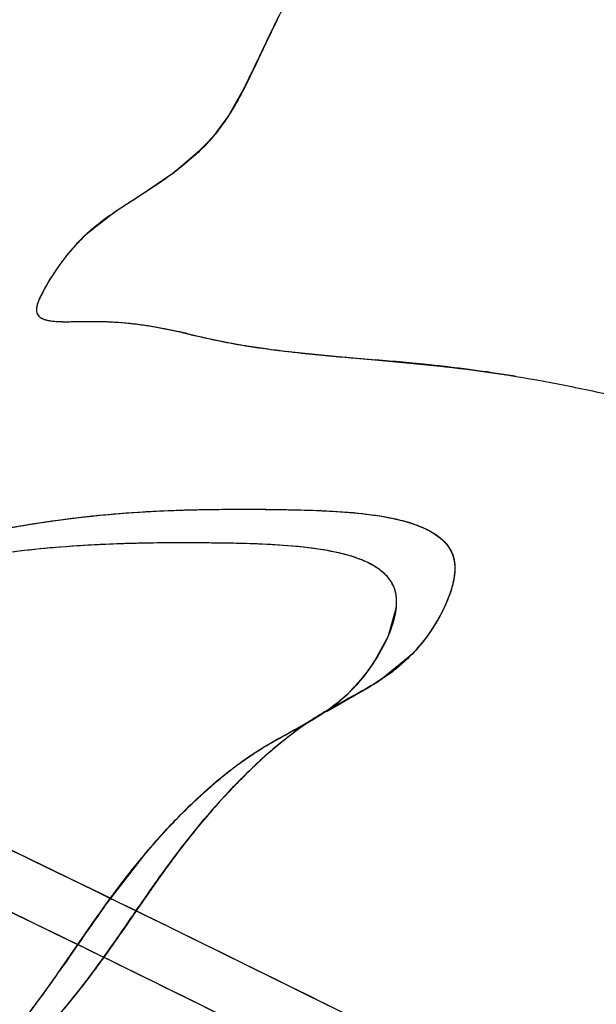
# Model space of a CAD drawing. Header units: inches. Extents: x 3 to 177, y 3 to 114.
# Tile 41 of 95: x 155.0489 to 155.1041, y 70.1311 to 70.2253. Entities that reach past the tile are written whole.
import ezdxf

# ---------------------------------------------------------------- set-up
doc = ezdxf.new("R2010")
doc.units = ezdxf.units.IN
doc.header["$LTSCALE"] = 9.973333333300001
doc.header["$MEASUREMENT"] = 0
doc.layers.get('0').update_dxf_attribs({"linetype": 'CONTINUOUS'})

msp = doc.modelspace()

# ---------------------------------------------------------------- linework, layer by layer
at = {"color": 7, "linetype": 'Continuous'}
for p, q in [((155.0735312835, 70.2253061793), (155.0718349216, 70.2217498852)), ((155.073190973, 70.2246255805), (155.071963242, 70.2219931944)), ((155.071963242, 70.2219931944), (155.0712678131, 70.2205516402)), ((155.0718349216, 70.2217498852), (155.0703688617, 70.2187146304)), ((155.0712678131, 70.2205516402), (155.0696757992, 70.2174276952)), ((155.0703688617, 70.2187146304), (155.0689297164, 70.216188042)), ((155.0689297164, 70.216188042), (155.0674276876, 70.2141440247)), ((155.0674276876, 70.2141440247), (155.0658631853, 70.2125138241)), ((155.0663345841, 70.2129642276), (155.0636847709, 70.2107015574)), ((155.0633614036, 70.2104636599), (155.0606545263, 70.2086174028)), ((155.0606545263, 70.2086174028), (155.0580587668, 70.2069328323)), ((155.0580587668, 70.2069328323), (155.0554184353, 70.2048949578)), ((155.0625053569, 70.1958151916), (155.0641172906, 70.1954764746)), ((155.0650428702, 70.1952638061), (155.0667922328, 70.1948562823)), ((155.0669765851, 70.1948146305), (155.069793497, 70.1942564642)), ((155.069793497, 70.1942564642), (155.0726844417, 70.1938164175)), ((155.0726844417, 70.1938164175), (155.0729855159, 70.1937765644)), ((155.0761935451, 70.193400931), (155.0806956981, 70.19297135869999)), ((155.0763275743, 70.193386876), (155.0771210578, 70.1933076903)), ((155.0806382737, 70.1929785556), (155.0815650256, 70.19289531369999)), ((155.0806956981, 70.19297135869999), (155.0832655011, 70.1927444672)), ((155.0815650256, 70.19289531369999), (155.0829802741, 70.1927696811)), ((155.0832655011, 70.1927444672), (155.089176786, 70.192175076)), ((155.0841826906, 70.1663916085), (155.0849395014, 70.1690297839)), ((155.0841994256, 70.1664270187), (155.0849259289, 70.1689202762)), ((155.0827150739, 70.1637052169), (155.0841826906, 70.1663916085)), ((155.086243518, 70.1644258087), (155.0834913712, 70.1622068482)), ((155.0825135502, 70.1615946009), (155.0846339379, 70.1630199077)), ((155.0783056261, 70.1591592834), (155.0820492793, 70.1613206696)), ((155.0820492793, 70.1613206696), (155.0809368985, 70.1606977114)), ((155.0751283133, 70.1573519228), (155.077242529, 70.15855896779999)), ((155.0764815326, 70.1581061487), (155.0770291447, 70.15842231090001)), ((155.0727030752, 70.1560050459), (155.0751283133, 70.1573519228)), ((155.0570194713, 70.140490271), (155.0612204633, 70.1458845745)), ((155.0586348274, 70.1380292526), (155.0590260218, 70.1385959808))]:
    msp.add_line(p, q, dxfattribs=at)
msp.add_lwpolyline([(155.0658631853, 70.2125138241), (155.0643253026, 70.2111954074), (155.0636787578, 70.2107110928)], dxfattribs=at)
for centre, radius, start, end in [((155.122814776, 70.20044163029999), 0.0552031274, 153.2271093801, 154.0179070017), ((155.0481293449, 70.2295622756), 0.0247284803, 328.9930641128, 330.6125610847), ((155.0531259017, 70.2261523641), 0.0186653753, 315.0445960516, 316.9318137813), ((155.0430130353, 70.2384613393), 0.0346110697, 306.0091919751, 306.6737621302), ((155.0396079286, 70.08668590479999), 0.1115172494, 76.8158942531, 77.303835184), ((155.0822267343, 70.26722951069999), 0.0739992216, 255.9572260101, 256.5743691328), ((155.0840044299, 70.2746627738), 0.0816421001, 256.5720972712, 256.9875711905), ((155.0873759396, 70.2893648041), 0.0967257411, 257.0026235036, 257.8249634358), ((155.0797846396, 70.2518233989), 0.0584299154, 257.1523845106, 258.5754681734), ((155.0797459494, 70.2520534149), 0.0586477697, 258.6570281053, 260.2297491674), ((155.0822184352, 70.2664530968), 0.07325817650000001, 260.235200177, 261.7456315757), ((155.0845291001, 70.28211996), 0.0890944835, 261.7215375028, 262.3602143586), ((155.0863518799, 70.2957091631), 0.1028053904, 262.3602210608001, 262.9381176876), ((155.0878940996, 70.3071100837), 0.1143098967, 262.5059917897, 264.1925484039), ((155.0902270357, 70.3275564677), 0.1348875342, 262.9676769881, 264.028229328), ((155.1181093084, 70.61236092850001), 0.421053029, 264.4135805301, 264.8942863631), ((155.0682403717, 70.0039007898), 0.1894431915, 83.9688400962, 85.5375084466), ((155.0716861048, 70.0369844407), 0.156180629, 82.5681049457, 83.95071165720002), ((155.0744714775, 70.0569920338), 0.1359805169, 80.7618316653, 83.7917350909), ((155.0684896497, 70.1732018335), 0.0171040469, 320.7612396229, 326.2736972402), ((155.0686929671, 70.1730507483), 0.0168508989, 321.2998813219, 326.7295958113), ((155.0694952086, 70.1724053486), 0.015821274, 315.6817455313, 321.307456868), ((155.0648422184, 70.1911441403), 0.03443141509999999, 299.983386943, 300.8804304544), ((155.069220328, 70.1838684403), 0.0259400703, 300.8291198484, 303.3776045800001), ((155.0669373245, 70.17563872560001), 0.0199450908, 303.4057528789, 307.4030725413), ((155.0651643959, 70.1783005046), 0.0231432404, 301.4588457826, 303.441765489), ((155.1029141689, 70.1205365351), 0.0459415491, 129.1231898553, 132.8700258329), ((155.1871485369, 70.0469704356), 0.160248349, 144.2963368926, 145.3542965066), ((156.5522446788, 69.1025252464), 1.8202074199, 145.3252814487, 145.449848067), ((154.9548843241, 70.2091652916), 0.1257954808, 325.0338406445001, 325.563701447), ((154.9704374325, 70.198207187), 0.1067698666, 323.0625898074, 325.0696308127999)]:
    msp.add_arc(centre, radius, start, end, dxfattribs=at)
for points, knots in [([(155.0755367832, 70.2288928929), (155.0750871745, 70.2281292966), (155.074171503, 70.2266186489), (155.0726180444, 70.2234907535), (155.0708916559, 70.2196180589), (155.0689112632, 70.21592991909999), (155.0668568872, 70.2134284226), (155.0645720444, 70.2112902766), (155.0614898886, 70.2090947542), (155.0583217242, 70.207173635), (155.0559708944, 70.20542689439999), (155.0542693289, 70.2038385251), (155.0529549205, 70.2022304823), (155.0519449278, 70.2007175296), (155.0513213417, 70.1996495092), (155.0508545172, 70.1987550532), (155.0505981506, 70.1981109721), (155.0504642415, 70.1975238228), (155.05070579, 70.196802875), (155.0518209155, 70.19645922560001), (155.0532462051, 70.1964085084), (155.0549462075, 70.1964590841), (155.0571210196, 70.1964637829), (155.0595901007, 70.196299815), (155.062265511, 70.195888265), (155.0646801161, 70.1953567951), (155.066992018, 70.1947960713), (155.0701637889, 70.1941520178), (155.0743355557, 70.1935738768), (155.0813506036, 70.1928854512), (155.0903341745, 70.1921916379), (155.099296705, 70.1907668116), (155.1063817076, 70.1892285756), (155.111707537, 70.1879055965), (155.1171491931, 70.18635816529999), (155.122801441, 70.1843616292), (155.128773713, 70.1818842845), (155.1335818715, 70.1785450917), (155.1367465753, 70.1746813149), (155.1386170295, 70.1712424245), (155.1398094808, 70.1677438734), (155.1398317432, 70.1644604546), (155.1387947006, 70.1617838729), (155.137199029, 70.1596888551), (155.1354021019, 70.1580055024), (155.133658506, 70.1565306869), (155.1319703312, 70.1552328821), (155.1295936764, 70.15365504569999), (155.1259317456, 70.15179208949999), (155.1206043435, 70.149681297), (155.1166280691, 70.1481762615), (155.1145047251, 70.1472690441)], [0, 0, 0, 0, 0.0152288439, 0.030341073, 0.05996225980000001, 0.0881945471, 0.1018602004, 0.1153995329, 0.1418618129, 0.1667012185, 0.17906621, 0.1921225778, 0.2066011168, 0.2146427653, 0.2233660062, 0.2278537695, 0.2319503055, 0.2353049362, 0.2379778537, 0.2441556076, 0.2530486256, 0.2632773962, 0.2731077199, 0.2905037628, 0.3057009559, 0.3195929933, 0.332979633, 0.3465849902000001, 0.3751957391, 0.4053043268, 0.4677266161, 0.5299910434, 0.5610612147, 0.5923101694, 0.6242915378, 0.6582419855, 0.6952882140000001, 0.7352652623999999, 0.7571764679, 0.7805540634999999, 0.8022674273, 0.8200684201, 0.8357236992, 0.8506689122, 0.8649667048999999, 0.8779740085, 0.8899131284, 0.9015398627, 0.9269540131, 0.960317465, 1, 1, 1, 1]), ([(155.0693242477, 70.2168236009), (155.0691364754, 70.21651152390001), (155.0683721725, 70.2153084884), (155.067486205, 70.2141815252), (155.066761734, 70.2134063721)], [0, 0, 0, 0, 0.2555494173, 1, 1, 1, 1]), ([(155.0554184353, 70.2048949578), (155.0547610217, 70.2043046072), (155.0538350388, 70.2033314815), (155.052807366, 70.2019815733), (155.0523480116, 70.2013110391), (155.0521514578, 70.2010099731)], [0, 0, 0, 0, 0.5209841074, 0.7880235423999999, 1, 1, 1, 1]), ([(155.0521514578, 70.2010099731), (155.0520962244, 70.20092537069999), (155.0519151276, 70.2006441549), (155.0516162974, 70.2001582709), (155.051263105, 70.1995429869), (155.0509305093, 70.1989016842), (155.0506755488, 70.1983349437), (155.0505390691, 70.1978275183), (155.0504702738, 70.197359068), (155.0507239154, 70.196894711), (155.051150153, 70.1966763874), (155.0515477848, 70.1965704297), (155.0520438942, 70.1964822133), (155.0526505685, 70.19643443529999), (155.0533665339, 70.196421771), (155.0543071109, 70.1964355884), (155.0554828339, 70.1964667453), (155.0569043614, 70.1964519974), (155.058839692, 70.1963561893), (155.0613111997, 70.1960706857), (155.0632766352, 70.19566825), (155.0642711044, 70.19544176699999)], [0, 0, 0, 0, 0.0166371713, 0.055078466, 0.0939382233, 0.1334060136, 0.1741615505, 0.1956973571, 0.2201925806, 0.2501728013, 0.2752147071, 0.2971393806, 0.3179496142, 0.3580885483, 0.3971984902, 0.4358572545, 0.5129914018, 0.5908819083, 0.6699028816, 0.8320332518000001, 1, 1, 1, 1]), ([(155.0558956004, 70.1964592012), (155.0565212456, 70.1964572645), (155.058736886, 70.196398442), (155.0609439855, 70.19611611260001), (155.0625053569, 70.1958151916)], [0, 0, 0, 0, 0.2823636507, 1, 1, 1, 1]), ([(154.9969170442, 70.1690183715), (154.9935156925, 70.1703664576), (154.9876647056, 70.1725685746), (154.9799759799, 70.1748529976), (154.9744968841, 70.1757628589), (154.9705799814, 70.1754929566), (154.9678809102, 70.1741192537), (154.9660003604, 70.1721733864), (154.9641462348, 70.1700441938), (154.9617959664, 70.1681191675), (154.9597797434, 70.1664531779), (154.9584100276, 70.1649165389), (154.957640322, 70.1636768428), (154.9572187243, 70.1622852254), (154.9572824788, 70.1607306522), (154.9579186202, 70.15908531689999), (154.9594551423, 70.1567410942), (154.9620488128, 70.1540917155), (154.965378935, 70.15163823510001), (154.9687337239, 70.150400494), (154.97173959, 70.1506499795), (154.9742276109, 70.15190345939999), (154.9764143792, 70.1536365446), (154.9785033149, 70.1555478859), (154.9813829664, 70.1578818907), (154.9853289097, 70.1601332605), (154.9903390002, 70.16201409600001), (154.9954716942, 70.1633731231), (155.0006484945, 70.1645266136), (155.0057910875, 70.1658307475), (155.0126258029, 70.1678110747), (155.0212491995, 70.1705072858), (155.0317430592, 70.1733390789), (155.0420309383, 70.1756325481), (155.0521659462, 70.1775613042), (155.0609747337, 70.178356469), (155.0690877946, 70.1785241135), (155.0764355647, 70.1784602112), (155.0828222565, 70.17814092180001), (155.0870342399, 70.1770315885), (155.0888448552, 70.1760455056), (155.0898398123, 70.1751458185), (155.0904655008, 70.1739976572), (155.0906028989, 70.17263966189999), (155.0903473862, 70.1711817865), (155.0896269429, 70.169141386), (155.0883113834, 70.1667942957), (155.0869556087, 70.1651368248), (155.086243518, 70.1644258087)], [0, 0, 0, 0, 0.0541485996, 0.09248630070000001, 0.1185094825, 0.136094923, 0.1495043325, 0.1622251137, 0.1759070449, 0.1912640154, 0.2070727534, 0.2145565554, 0.2216337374, 0.2285082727, 0.2357511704, 0.2442151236, 0.2542805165, 0.2770777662, 0.2986623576, 0.3151656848, 0.3287532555, 0.3419778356, 0.3557977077, 0.3699732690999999, 0.3838853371, 0.4105812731, 0.4367412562, 0.4628956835, 0.4890993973, 0.5152394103, 0.5413952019, 0.5944014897, 0.6489504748, 0.7021894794, 0.7503848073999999, 0.8015276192, 0.832849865, 0.8704428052, 0.9103492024, 0.9271420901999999, 0.9342818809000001, 0.940677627, 0.9467350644, 0.9531711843, 0.9604647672, 0.9684910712, 0.9851072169, 1, 1, 1, 1]), ([(155.1854199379, 70.0768776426), (155.1618803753, 70.0889505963), (155.1207259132, 70.1099558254), (155.0668322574, 70.1368896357), (155.0316999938, 70.1538120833), (155.0103775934, 70.1634321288), (154.9987961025, 70.1683350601), (154.9896264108, 70.1718496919), (154.9825292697, 70.1741462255), (154.9771579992, 70.17539150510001), (154.9731591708, 70.1757440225), (154.970183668, 70.1753029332), (154.9680192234, 70.174165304), (154.966400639, 70.1726207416), (154.9649021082, 70.1708845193), (154.9631191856, 70.1691634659), (154.9610716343, 70.16754691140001), (154.9591255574, 70.1658252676), (154.9578265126, 70.1641329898), (154.9572979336, 70.1626000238), (154.957185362, 70.1608384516), (154.958212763, 70.1583699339), (154.9604344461, 70.1556683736), (154.9638241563, 70.1526172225), (154.9676361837, 70.1504152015), (154.9712925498, 70.1505853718), (154.9734427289, 70.151453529), (154.9753549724, 70.15276350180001), (154.9771507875, 70.1543058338), (154.9789193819, 70.1559031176), (154.981361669, 70.1578223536), (154.9846360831, 70.1597559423), (154.9887831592, 70.1614746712), (154.9930454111, 70.1627579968), (154.9973680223, 70.1637996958), (155.0017043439, 70.1647810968), (155.0074461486, 70.1662759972), (155.014602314, 70.1684312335), (155.023296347, 70.1710865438), (155.0321477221, 70.173410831), (155.0408337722, 70.17536790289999), (155.0492074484, 70.17702418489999), (155.0561832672, 70.17795442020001), (155.062152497, 70.178350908), (155.0674137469, 70.1785046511), (155.072280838, 70.1784921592), (155.0765793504, 70.1784181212), (155.0799865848, 70.178261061), (155.0832659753, 70.1779166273), (155.0861978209, 70.1772932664), (155.088609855, 70.1763179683), (155.0900682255, 70.1749384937), (155.0905425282, 70.173554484), (155.0905638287, 70.1724001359), (155.0903315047, 70.1711687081), (155.0897439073, 70.169444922), (155.0886795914, 70.1674136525), (155.0871343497, 70.1652888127), (155.0854170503, 70.16358571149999), (155.083053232, 70.1618264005), (155.0805290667, 70.1604846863), (155.0780494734, 70.159117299), (155.0756161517, 70.1575433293), (155.0726981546, 70.1552391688), (155.0694269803, 70.15209871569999), (155.0663756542, 70.14868201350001), (155.0635619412, 70.1451026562), (155.0609670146, 70.1414297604), (155.0584467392, 70.137734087), (155.0558236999, 70.1340380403), (155.0529137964, 70.13036289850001), (155.0501576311, 70.1273882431), (155.0476731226, 70.12508392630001), (155.0456957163, 70.1233525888), (155.0438485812, 70.121506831), (155.0423384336, 70.1194256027), (155.041449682, 70.1169395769), (155.041566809, 70.1139969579), (155.0428444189, 70.11084611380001), (155.0448641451, 70.1076742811), (155.0472696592, 70.1048167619), (155.0497868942, 70.1026586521), (155.0523059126, 70.1014426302), (155.0547323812, 70.1011571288), (155.056998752, 70.10164314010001), (155.0591126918, 70.1026776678), (155.0611308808, 70.1040886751), (155.063094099, 70.1057363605), (155.0650325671, 70.1074822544), (155.0675585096, 70.1097254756), (155.0720263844, 70.1129468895), (155.0791855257, 70.1156952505), (155.0865281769, 70.11688592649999), (155.0924371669, 70.1178429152), (155.0984532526, 70.11895536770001), (155.1058644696, 70.1204388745), (155.1145681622, 70.1222245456), (155.1234128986, 70.1236279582), (155.1332550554, 70.12384306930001), (155.1423417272, 70.1227260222), (155.1501372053, 70.1210457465), (155.1548651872, 70.1182749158), (155.1568223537, 70.1145364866), (155.1573334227, 70.1113228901), (155.1571732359, 70.108097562), (155.1564493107, 70.1052107), (155.1550844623, 70.1029593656), (155.1532231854, 70.10152591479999), (155.1511493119, 70.1006716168), (155.1489771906, 70.1000851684), (155.1467815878, 70.0995187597), (155.1439584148, 70.0984698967), (155.14064964, 70.0966688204), (155.1370363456, 70.0939644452), (155.1337078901, 70.0909263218), (155.1305987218, 70.0877465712), (155.1276084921, 70.0845936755), (155.12457276, 70.0814964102), (155.1220995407, 70.078733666), (155.1201110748, 70.0762413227), (155.1185456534, 70.0741050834), (155.1172621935, 70.0721960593), (155.1164805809, 70.07052453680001), (155.1161271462, 70.069256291), (155.1160961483, 70.0679625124), (155.1165216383, 70.0667003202), (155.1173534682, 70.06554282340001), (155.1189239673, 70.0640576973), (155.1214180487, 70.0625160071), (155.1246439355, 70.0611427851), (155.1278131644, 70.06026226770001), (155.1314363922, 70.0598656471), (155.1354306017, 70.0605832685), (155.1392792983, 70.0628537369), (155.1420898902, 70.06502746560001), (155.1444598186, 70.06658905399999), (155.147013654, 70.0679078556), (155.1505079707, 70.0691229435), (155.1549880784, 70.0700017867), (155.1597122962, 70.0704564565), (155.1646048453, 70.0706075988), (155.1713167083, 70.0706075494), (155.1781815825, 70.0700014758), (155.1849793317, 70.06810751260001), (155.1901863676, 70.0657934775), (155.1944346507, 70.06302820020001), (155.1978887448, 70.0602468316), (155.200659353, 70.0577187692), (155.2035065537, 70.0548244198), (155.2063094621, 70.0517036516), (155.208747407, 70.0485980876), (155.2103172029, 70.0461107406), (155.2109527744, 70.0443322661), (155.21102281, 70.0432717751), (155.2107121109, 70.04239087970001), (155.2100858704, 70.0417237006), (155.209236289, 70.0412271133), (155.2077790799, 70.0406936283), (155.2056189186, 70.0402803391), (155.202840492, 70.0399081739), (155.2000133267, 70.0394730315), (155.1973804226, 70.0387544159), (155.1951362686, 70.0375666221), (155.1933680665, 70.0359021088), (155.1916243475, 70.0328771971), (155.1911686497, 70.0289444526), (155.1915473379, 70.0247119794), (155.1923253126, 70.0212313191), (155.1936376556, 70.01800867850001), (155.1962569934, 70.0145979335), (155.2008754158, 70.01196931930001), (155.206829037, 70.0106680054), (155.2126324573, 70.00988052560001), (155.2163674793, 70.0092273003), (155.2181350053, 70.00889713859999)], [0, 0, 0, 0, 0.0930225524, 0.1624665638, 0.2118509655, 0.230125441, 0.2447142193, 0.2560677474, 0.2646457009, 0.2709255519, 0.2754188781, 0.2786925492, 0.2813470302, 0.2838690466, 0.28651404, 0.2894159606, 0.2925629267, 0.2956812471, 0.2985551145, 0.2999244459, 0.3013283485, 0.304669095, 0.3089668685, 0.3135690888, 0.320799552, 0.3235278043, 0.3261484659, 0.3288494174, 0.3316471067, 0.3344685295, 0.3372283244, 0.3425567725, 0.3477755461, 0.3529781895, 0.3581925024, 0.3634082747, 0.3686109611, 0.379051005, 0.3896842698, 0.4005739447, 0.4112195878, 0.4209891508, 0.4305810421, 0.4359381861, 0.4420187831, 0.4490852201, 0.4530502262, 0.4571352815, 0.4610754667, 0.464633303, 0.4676445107, 0.4701504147, 0.4713691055, 0.4726935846, 0.4741641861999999, 0.4757566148, 0.4790825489, 0.4821832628, 0.4849618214, 0.4875525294, 0.4925161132, 0.4949904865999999, 0.4975097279, 0.5026968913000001, 0.5080351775, 0.5134363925, 0.5187915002, 0.5240352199, 0.5292460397, 0.5345213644, 0.5399682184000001, 0.5457186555, 0.5487582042, 0.5518799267, 0.5549604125, 0.5579253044, 0.5608531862, 0.5640645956, 0.5680352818, 0.5726624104, 0.5772535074, 0.5811265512, 0.58423939, 0.5869416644, 0.5895548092, 0.5922761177, 0.5951661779, 0.5981944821, 0.6012837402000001, 0.6043393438, 0.6100736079, 0.6205566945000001, 0.6309032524, 0.6362090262, 0.6416069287, 0.6524141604, 0.6627840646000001, 0.6728549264, 0.6838554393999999, 0.697285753, 0.7049060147, 0.7119639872, 0.7155265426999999, 0.7193811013, 0.7232793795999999, 0.7268227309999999, 0.7297449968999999, 0.7323484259, 0.734934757, 0.7375859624, 0.7402583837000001, 0.7429032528, 0.7481561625, 0.7534364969, 0.7587381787, 0.7639869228, 0.7690715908, 0.7740177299, 0.7792358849, 0.7821013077, 0.7852240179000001, 0.7885523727, 0.7901654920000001, 0.7916926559, 0.7931530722, 0.7946442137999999, 0.7962869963, 0.7981169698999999, 0.8022164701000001, 0.8065090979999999, 0.8104202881, 0.8137370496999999, 0.8192694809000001, 0.8243096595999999, 0.8292943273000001, 0.8317782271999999, 0.8342747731, 0.8393835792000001, 0.8447211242, 0.8502944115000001, 0.8560541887, 0.8619246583, 0.8739056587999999, 0.8801235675, 0.886660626, 0.8938623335, 0.8978751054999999, 0.9022473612, 0.9070418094, 0.9121476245, 0.9169845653, 0.92092871, 0.9224143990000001, 0.9235845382, 0.9245909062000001, 0.9256033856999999, 0.9267340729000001, 0.9280238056, 0.9310431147, 0.934438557, 0.9378885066, 0.9410964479, 0.9439887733, 0.946725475, 0.9495220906, 0.9561014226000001, 0.9601796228, 0.9644842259, 0.9685915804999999, 0.9723164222, 0.9794031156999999, 0.9866716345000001, 0.9936774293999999, 1, 1, 1, 1]), ([(155.1854199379, 70.0768776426), (155.1637600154, 70.0879865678), (155.125400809, 70.1075678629), (155.0745111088, 70.13308645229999), (155.0364301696, 70.15158091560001), (155.0117253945, 70.1629273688), (154.9968090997, 70.16912060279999), (154.9887673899, 70.1721390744), (154.9824141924, 70.1741624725), (154.977490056, 70.1753161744), (154.9737316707, 70.175719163), (154.9708749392, 70.175463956), (154.9687225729, 70.1746162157), (154.967105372, 70.1733461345), (154.9657353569, 70.1718556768), (154.9643059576, 70.1702534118), (154.9625712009, 70.1687338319), (154.9607021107, 70.16723689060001), (154.9589649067, 70.1656348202), (154.9576035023, 70.163806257), (154.9570501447, 70.16149501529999), (154.9579007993, 70.15892632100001), (154.9597502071, 70.1564359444), (154.9621700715, 70.1540403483), (154.9647942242, 70.1520808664), (154.9673708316, 70.1508268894), (154.9697675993, 70.1504300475), (154.9719057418, 70.1507844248), (154.9737940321, 70.1516749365), (154.9761122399, 70.1533236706), (154.9786989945, 70.155792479), (154.9820997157, 70.15833918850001), (154.9857649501, 70.160264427), (154.9895567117, 70.1617241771), (154.9934394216, 70.16285353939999), (154.9973701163, 70.1637985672), (155.0013125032, 70.16469252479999), (155.0065356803, 70.166024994), (155.0130335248, 70.1679464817), (155.0208989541, 70.1703708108), (155.028933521, 70.1726000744), (155.0369649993, 70.1745252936), (155.0446995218, 70.1761522), (155.0522548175, 70.1775024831), (155.0587145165, 70.1781647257), (155.0644157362, 70.1784344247), (155.0694753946, 70.1785123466), (155.074114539, 70.1784734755), (155.0781357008, 70.1783608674), (155.0812187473, 70.1781550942), (155.0841442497, 70.1777561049), (155.0872646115, 70.1769997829), (155.0898094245, 70.1755994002), (155.0905148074, 70.1736529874), (155.0905734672, 70.1726205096), (155.0904118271, 70.1715141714), (155.0899481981, 70.169945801), (155.0890434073, 70.1680480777), (155.0877014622, 70.1660076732), (155.0861912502, 70.1643037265), (155.0841043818, 70.1625207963), (155.08128456, 70.1608465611), (155.0778284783, 70.1590553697), (155.0745793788, 70.1567816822), (155.0714939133, 70.1541303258), (155.0676062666, 70.1501985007), (155.0632704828, 70.1448517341), (155.0586798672, 70.1380192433), (155.0546412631, 70.13239714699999), (155.0508366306, 70.12805894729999), (155.0474847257, 70.1248750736), (155.0439415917, 70.12185420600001), (155.0417028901, 70.1184373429), (155.0414187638, 70.1151351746), (155.0421507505, 70.1123261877), (155.0436998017, 70.1094114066), (155.0457408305, 70.1065650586), (155.0479954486, 70.1041248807), (155.0502987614, 70.1023633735), (155.0525622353, 70.1013986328), (155.0554407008, 70.101108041), (155.0589281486, 70.1023789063), (155.0624638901, 70.105126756), (155.0658547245, 70.1082747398), (155.0704256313, 70.1119961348), (155.0768163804, 70.1149886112), (155.0834592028, 70.11640182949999), (155.0887798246, 70.1172445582), (155.0942315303, 70.1181493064), (155.1010455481, 70.1194689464), (155.1090783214, 70.1210958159), (155.1169455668, 70.1226649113), (155.1250500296, 70.1237280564), (155.1322600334, 70.12374835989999), (155.1386513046, 70.1231561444), (155.1440731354, 70.1223506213), (155.1487676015, 70.12132598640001), (155.1522917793, 70.11976815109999), (155.1545588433, 70.1181411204), (155.1562630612, 70.1158856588), (155.1571202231, 70.1130935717), (155.1573332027, 70.1101169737), (155.1570027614, 70.10723499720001), (155.1562135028, 70.104720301), (155.154894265, 70.1027985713), (155.1532073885, 70.1015379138), (155.1506964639, 70.1004675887), (155.1473514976, 70.0997613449), (155.1435025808, 70.098291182), (155.1399736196, 70.0961911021), (155.1367249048, 70.0936855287), (155.1337055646, 70.0909129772), (155.1308637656, 70.0880243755), (155.1281423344, 70.0851479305), (155.1254039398, 70.0823516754), (155.1231611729, 70.07993927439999), (155.1213743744, 70.0778313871), (155.1199736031, 70.0760559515), (155.1185449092, 70.0740996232), (155.117153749, 70.07203200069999), (155.1162855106, 70.0701231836), (155.1160731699, 70.0685417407), (155.1163095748, 70.0669367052), (155.1176696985, 70.0650666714), (155.1200349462, 70.0633048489), (155.1228925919, 70.06183892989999), (155.1266279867, 70.0604825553), (155.1309320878, 70.0597342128), (155.1354428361, 70.0606427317), (155.138962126, 70.0626438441), (155.142041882, 70.0649939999), (155.1452854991, 70.06715173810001), (155.1489609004, 70.0686482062), (155.1529167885, 70.0696487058), (155.1585984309, 70.0704502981), (155.1660426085, 70.0706776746), (155.1752407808, 70.07045565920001), (155.1830571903, 70.06885732), (155.1892084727, 70.0662734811), (155.1939757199, 70.0634107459), (155.198888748, 70.0594815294), (155.2030010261, 70.0553961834), (155.2063227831, 70.05167543), (155.2085856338, 70.0488107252), (155.2102450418, 70.0462413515), (155.2109441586, 70.0444971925), (155.2109774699, 70.0437420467)], [0, 0, 0, 0, 0.0927398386, 0.1640796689, 0.21688305, 0.2540238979, 0.2676267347, 0.2784065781, 0.2867390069, 0.2930134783, 0.297644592, 0.301087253, 0.3038323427, 0.3063253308, 0.3088495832, 0.3115425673, 0.314498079, 0.3176190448, 0.3206681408, 0.3234880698, 0.3261913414, 0.3293522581, 0.3334183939, 0.3379503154, 0.3422824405, 0.3458484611, 0.3487632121, 0.3513838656, 0.353974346, 0.3566501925, 0.3621900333, 0.3675777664, 0.372776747, 0.3779081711, 0.383033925, 0.3881706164, 0.3933086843, 0.3984345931, 0.4087038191, 0.4191188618, 0.4297918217, 0.4404633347, 0.4505778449, 0.4599019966, 0.4696899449, 0.4752893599, 0.4816437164, 0.4889650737, 0.4929650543, 0.4969628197, 0.5007486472, 0.5041416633, 0.5093960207, 0.510594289, 0.5118809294, 0.513298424, 0.5148343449, 0.5180972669, 0.5212642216, 0.5241125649, 0.5267416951, 0.5316892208, 0.5365575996, 0.5415704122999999, 0.5467504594, 0.5520399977, 0.5626174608, 0.5729092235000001, 0.5834039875, 0.5889565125, 0.5948696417, 0.6009827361, 0.6067534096, 0.6097791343, 0.6133396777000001, 0.6176549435, 0.6222927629, 0.6266541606, 0.6302703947, 0.6332585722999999, 0.6359092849, 0.6411091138, 0.6468595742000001, 0.6529282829, 0.6587416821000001, 0.6692541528, 0.6793959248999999, 0.6845416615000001, 0.6897831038, 0.7004474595, 0.7109814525, 0.721008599, 0.7310081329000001, 0.7420715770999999, 0.7483898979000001, 0.7554449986, 0.7629671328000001, 0.7665919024, 0.7700562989, 0.7734889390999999, 0.7771543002, 0.7810162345, 0.7847922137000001, 0.7881504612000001, 0.7909581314, 0.7935163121, 0.7960618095, 0.8012997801, 0.8065026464, 0.811679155, 0.8168860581, 0.8221085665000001, 0.8272838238, 0.8323215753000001, 0.8371942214, 0.8421947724, 0.8448659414, 0.8477195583, 0.8508092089, 0.8540906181, 0.8572200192, 0.8586784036, 0.8601152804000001, 0.8632943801, 0.8671179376, 0.8713249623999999, 0.8754696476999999, 0.8822564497, 0.8876584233, 0.8926290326, 0.8975421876, 0.9024364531, 0.9074118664, 0.9125731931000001, 0.9179510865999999, 0.9292386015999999, 0.9409039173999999, 0.9529612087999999, 0.9593439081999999, 0.9662447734, 0.9740750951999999, 0.9832544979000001, 0.988290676, 0.9930830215, 0.9971202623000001, 1, 1, 1, 1]), ([(155.1869463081, 70.03112272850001), (155.187273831, 70.03177800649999), (155.1880918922, 70.0330116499), (155.1897962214, 70.034489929), (155.1919100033, 70.0355635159), (155.1943657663, 70.0362352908), (155.1970039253, 70.0366575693), (155.1996268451, 70.03700327), (155.2020087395, 70.03743312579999), (155.2039765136, 70.0380520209), (155.2051857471, 70.0391092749), (155.2054620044, 70.0402462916), (155.2053452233, 70.041249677), (155.2049216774, 70.0423906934), (155.2039526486, 70.0442160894), (155.2022158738, 70.0466641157), (155.1997539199, 70.0496188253), (155.1970955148, 70.0524895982), (155.1944521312, 70.05510752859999), (155.1911577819, 70.0580453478), (155.1871615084, 70.061042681), (155.1822933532, 70.0637120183), (155.1774716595, 70.0655052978), (155.1726735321, 70.06661485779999), (155.1679078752, 70.0671977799), (155.1631914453, 70.0673997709), (155.1585417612, 70.0673838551), (155.1525785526, 70.06717554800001), (155.1468063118, 70.06645911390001), (155.1414738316, 70.06475045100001), (155.1367512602, 70.06222817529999), (155.1326992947, 70.0586227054), (155.1272514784, 70.05666696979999), (155.1231019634, 70.0568337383), (155.1194202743, 70.0578215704), (155.1163819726, 70.059049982), (155.1139815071, 70.0604262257), (155.1123637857, 70.06174522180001), (155.1114238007, 70.0627794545), (155.1107718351, 70.0638887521), (155.1104195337, 70.06548017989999), (155.1109160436, 70.0675525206), (155.1121792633, 70.0697476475), (155.1136477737, 70.0718178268), (155.1150983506, 70.0737384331), (155.1169421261, 70.0759880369), (155.1192398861, 70.0785217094), (155.1220551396, 70.08139609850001), (155.1248393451, 70.0843283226), (155.1277248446, 70.0872951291), (155.1307919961, 70.0901599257), (155.1340935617, 70.09276463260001), (155.1376858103, 70.0949558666), (155.1416138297, 70.0965111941), (155.1450441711, 70.0972252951), (155.1476237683, 70.0983098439), (155.1493565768, 70.0996056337), (155.1506955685, 70.1015996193), (155.1514756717, 70.1042022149), (155.1517736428, 70.107170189), (155.1514984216, 70.1102102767), (155.1505157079, 70.11302706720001), (155.1486532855, 70.1152382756), (155.1462526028, 70.1168086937), (155.142579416, 70.1182905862), (155.1377798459, 70.1192543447), (155.1322785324, 70.1200415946), (155.1258252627, 70.1205675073), (155.1185233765, 70.1204464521), (155.1102712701, 70.11924867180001), (155.1021925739, 70.1176119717), (155.093932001, 70.1159458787), (155.0855956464, 70.1143618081), (155.0773212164, 70.1131742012), (155.0705776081, 70.1114334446), (155.0654687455, 70.1089640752), (155.0617228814, 70.1063546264), (155.0582544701, 70.1031437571), (155.0552413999, 70.1005511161), (155.0526295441, 70.09896323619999), (155.0506133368, 70.0981888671), (155.0484613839, 70.09795548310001), (155.0461883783, 70.0984342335), (155.0438412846, 70.0997288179), (155.041494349, 70.101837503), (155.0392463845, 70.1045439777), (155.0373514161, 70.1075236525), (155.0361024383, 70.1104717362), (155.0358447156, 70.1132401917), (155.0364956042, 70.11563179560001), (155.0377621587, 70.1176574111), (155.0393938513, 70.119441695), (155.0412085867, 70.1210926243), (155.0430349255, 70.1227068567), (155.0452656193, 70.12488644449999), (155.0477701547, 70.1276626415), (155.0504428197, 70.1310857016), (155.0528801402, 70.13452442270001), (155.0552286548, 70.1379633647), (155.0576321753, 70.141386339), (155.0602162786, 70.1447408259), (155.0630104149, 70.1479703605), (155.0660014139, 70.15098949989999), (155.0691677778, 70.1536947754), (155.0725132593, 70.1559929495), (155.0760691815, 70.1578084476), (155.0789474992, 70.1595911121), (155.0810547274, 70.1615220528), (155.0825624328, 70.1633765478), (155.0838621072, 70.1655440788), (155.0846754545, 70.1675237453), (155.0849824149, 70.1691056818), (155.0849889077, 70.1701878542), (155.0847137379, 70.1711664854), (155.0839737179, 70.1723138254), (155.0824060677, 70.1734119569), (155.0800287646, 70.1742340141), (155.0772136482, 70.1747635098), (155.0730762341, 70.1751627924), (155.0679970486, 70.17526811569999), (155.0623336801, 70.1752918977), (155.0573537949, 70.1751671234), (155.052947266, 70.1749050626), (155.0476983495, 70.1743898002), (155.0412995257, 70.1733654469), (155.0334602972, 70.17176534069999), (155.0252920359, 70.16987270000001), (155.0170367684, 70.16766372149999), (155.0089433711, 70.16518800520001), (155.0022782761, 70.1631848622), (154.9969366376, 70.1617642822), (154.9929008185, 70.16083171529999), (154.9888655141, 70.15989223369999), (154.9848705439, 70.1587941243), (154.9809587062, 70.1573851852), (154.9771744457, 70.1555122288), (154.9736165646, 70.1530219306), (154.9709730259, 70.1504888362), (154.9686434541, 70.1487217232), (154.9667535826, 70.1477153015), (154.9646117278, 70.1472233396), (154.9621916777, 70.1474880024), (154.9595677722, 70.14864978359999), (154.9568833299, 70.15058439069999), (154.9543703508, 70.1530027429), (154.9524240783, 70.15554640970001), (154.9514749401, 70.1581826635), (154.9520175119, 70.1605756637), (154.9534200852, 70.162449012), (154.955206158, 70.164084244), (154.9571212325, 70.1656107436), (154.9588748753, 70.167177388), (154.9603191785, 70.1688167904), (154.9617370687, 70.1703265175), (154.963465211, 70.1715823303), (154.9657961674, 70.172353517), (154.9688980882, 70.1724802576), (154.9730015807, 70.1718990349), (154.9783949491, 70.170500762), (154.9853606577, 70.1681552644), (154.9941768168, 70.1647263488), (155.0105050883, 70.1577798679), (155.0375199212, 70.14519913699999), (155.060750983, 70.1338223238), (155.0743415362, 70.1270838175)], [0, 0, 0, 0, 0.0031787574, 0.0063366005, 0.009684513, 0.0133770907, 0.0173376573, 0.0212728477, 0.0248584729, 0.0278279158, 0.03018592, 0.0313679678, 0.0327624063, 0.0345091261, 0.0366207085, 0.0417167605, 0.047493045, 0.0533058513, 0.0586867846, 0.0636300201, 0.0724530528, 0.08029790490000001, 0.0876358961, 0.09470362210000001, 0.1016186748, 0.1084391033, 0.1151760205, 0.1217875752, 0.1343410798, 0.1402482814, 0.1459841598, 0.1574578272, 0.1634647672, 0.1706124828, 0.1750643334, 0.1799836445, 0.1847964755, 0.1870031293, 0.1890164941, 0.1908339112, 0.1925215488, 0.1959625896, 0.1997381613, 0.2034999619, 0.2069660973, 0.2101817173, 0.216117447, 0.2218001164, 0.2276395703, 0.2336628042, 0.2397564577, 0.2458379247, 0.2518817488, 0.2579497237, 0.2640665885, 0.2670390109, 0.270025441, 0.273316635, 0.2772697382, 0.2816975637, 0.2861939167, 0.2904279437, 0.2944211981, 0.2984931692, 0.3027619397, 0.311536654, 0.3196381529, 0.32688678, 0.3396104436, 0.3512223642, 0.3630175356, 0.3753781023, 0.3877914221, 0.3998224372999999, 0.4116705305, 0.4178053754, 0.4243520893, 0.4313899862, 0.4383143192, 0.4415458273, 0.444608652, 0.4476135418, 0.4508053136, 0.4545249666, 0.459109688, 0.4644202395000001, 0.4697487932, 0.4743952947, 0.4781803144, 0.4815750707, 0.4849523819, 0.4884516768, 0.4920386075, 0.4955949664, 0.4990273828, 0.5055659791, 0.5118010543, 0.5178611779, 0.5238523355, 0.5298715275, 0.5360074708, 0.5422177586, 0.5483905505, 0.5544302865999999, 0.5602674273, 0.5659461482, 0.571756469, 0.5748804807, 0.5783046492, 0.5820892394, 0.585819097, 0.5875164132, 0.589057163, 0.5904712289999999, 0.5918626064, 0.5949029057, 0.5985386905, 0.6027331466, 0.6073010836, 0.6165632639, 0.6247615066, 0.6318778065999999, 0.6381738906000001, 0.6439121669, 0.6547564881, 0.6662726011, 0.6786263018, 0.6911337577, 0.7033444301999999, 0.7153498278, 0.7213302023, 0.7273242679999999, 0.7333222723, 0.7393081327, 0.7452923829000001, 0.7513371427, 0.7575770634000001, 0.7640488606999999, 0.7672001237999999, 0.7702400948, 0.7732731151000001, 0.7765883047, 0.7806126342, 0.7855841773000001, 0.7908845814, 0.7956922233, 0.7994291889, 0.8025872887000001, 0.8058790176, 0.8094429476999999, 0.8130822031, 0.8165075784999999, 0.8196259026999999, 0.8225568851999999, 0.8254849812, 0.8287916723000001, 0.8330439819, 0.8388385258, 0.8467205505, 0.8571889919, 0.8707155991, 0.8877574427, 0.9341772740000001, 1, 1, 1, 1]), ([(155.3080496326, 69.9689837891), (155.2997979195, 69.9731567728), (155.2875743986, 69.9795528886), (155.271028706, 69.9873630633), (155.2585893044, 69.9924809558), (155.2462135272, 69.99689235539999), (155.2360100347, 70.0000311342), (155.2280605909, 70.0021945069), (155.2223241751, 70.0036230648), (155.2166289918, 70.0049067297), (155.2107088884, 70.00605856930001), (155.2043018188, 70.00706157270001), (155.1986340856, 70.00790159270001), (155.1941577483, 70.0094484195), (155.1910808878, 70.0112561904), (155.1885148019, 70.01396975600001), (155.1868571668, 70.017574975), (155.1859534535, 70.0215408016), (155.1855638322, 70.02630259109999), (155.1863287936, 70.0307503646), (155.1888310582, 70.03382412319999), (155.191291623, 70.0353608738), (155.1942759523, 70.0362445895), (155.1975038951, 70.0367272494), (155.2001996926, 70.0370818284), (155.2021943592, 70.0375064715), (155.2037338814, 70.0379926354), (155.2050977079, 70.03885595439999), (155.2054980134, 70.0403110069), (155.2052607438, 70.0416009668), (155.2045939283, 70.0430737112), (155.2035753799, 70.0447432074), (155.2022695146, 70.0465482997), (155.2002374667, 70.049066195), (155.1975374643, 70.05204828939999), (155.1942817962, 70.0552901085), (155.1911261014, 70.0580457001), (155.1871963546, 70.0609903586), (155.1823059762, 70.0637835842), (155.176300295, 70.0658890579), (155.1703567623, 70.0669945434), (155.1644899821, 70.0673956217), (155.1587316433, 70.0673978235), (155.1531246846, 70.0671940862), (155.1477561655, 70.06654937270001), (155.1427324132, 70.0652875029), (155.1381878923, 70.0631165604), (155.1343278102, 70.0600650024), (155.1307691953, 70.0578364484), (155.1273810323, 70.0568808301), (155.1243687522, 70.0567366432), (155.1209165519, 70.05732926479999), (155.1172343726, 70.058627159), (155.1142312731, 70.06022074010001), (155.1122297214, 70.0618481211), (155.1111327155, 70.0631429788), (155.1105266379, 70.0645912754), (155.1105513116, 70.0661013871), (155.1110014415, 70.0675607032), (155.1119713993, 70.0694524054), (155.1134741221, 70.071585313), (155.115261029, 70.0739577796), (155.1170148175, 70.0760565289), (155.1192733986, 70.07855808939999), (155.1221765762, 70.0815132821), (155.1256264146, 70.0851659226), (155.1292560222, 70.0888041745), (155.1332091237, 70.0921754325), (155.1368743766, 70.09450682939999), (155.1400399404, 70.0959172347), (155.1425419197, 70.0966679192), (155.1450609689, 70.0972871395), (155.1474910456, 70.0981871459), (155.1496844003, 70.0998519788), (155.1511427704, 70.1026140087), (155.1517653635, 70.10606392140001), (155.1516414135, 70.1097845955), (155.1504570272, 70.1133150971), (155.1479121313, 70.11589902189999), (155.1447054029, 70.1175332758), (155.1411667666, 70.1185799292), (155.1375565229, 70.1192589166), (155.1330622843, 70.1199402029), (155.1279033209, 70.1204457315), (155.1221697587, 70.1205331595), (155.1169175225, 70.1201796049), (155.1119365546, 70.1194920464), (155.1070183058, 70.1185806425), (155.1020124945, 70.1175790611), (155.0968821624, 70.1165412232), (155.091682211, 70.1155175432), (155.0864923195, 70.1145560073), (155.0813572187, 70.1137474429), (155.0763138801, 70.1128822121), (155.0713601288, 70.1116099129), (155.0664879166, 70.10959274), (155.0626540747, 70.1070704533), (155.0597569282, 70.10453542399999), (155.0575371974, 70.10252481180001), (155.0552823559, 70.1006413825), (155.052942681, 70.0990909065), (155.0504343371, 70.0980902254), (155.0476726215, 70.09796609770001), (155.04474945, 70.0990555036), (155.0418545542, 70.101400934), (155.0391364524, 70.1046447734), (155.0369140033, 70.1082371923), (155.035755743, 70.1118450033), (155.0361910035, 70.1150888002), (155.0377237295, 70.1176705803), (155.0397852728, 70.11983749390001), (155.042057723, 70.1218221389), (155.0449024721, 70.1244692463), (155.0480085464, 70.1279105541), (155.0512484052, 70.1321697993), (155.0541931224, 70.1364449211), (155.0571231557, 70.1407064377), (155.0602903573, 70.1448662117), (155.0637709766, 70.1488194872), (155.0675434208, 70.1524116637), (155.0709408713, 70.1549885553), (155.0738061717, 70.1566490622), (155.0759635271, 70.1577901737), (155.0781009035, 70.1590513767), (155.0801807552, 70.16063431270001), (155.082128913, 70.1627283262), (155.0837713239, 70.1653201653), (155.0849394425, 70.1680678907), (155.0850800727, 70.1705379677), (155.08419055, 70.1720206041), (155.0832106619, 70.1728712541), (155.0819608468, 70.173543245), (155.0799007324, 70.1742732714), (155.0769106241, 70.174822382), (155.0730888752, 70.1751351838), (155.0692041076, 70.1752418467), (155.0644639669, 70.1752947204), (155.0592056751, 70.1752462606), (155.0535566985, 70.1749661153), (155.0469954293, 70.1743271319), (155.0389672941, 70.1729327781), (155.0291235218, 70.1708125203), (155.0189816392, 70.1682496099), (155.0089593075, 70.1651958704), (155.0007085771, 70.1627025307), (154.9940660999, 70.1610863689), (154.9890706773, 70.1599580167), (154.9841280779, 70.1585905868), (154.9793132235, 70.1566979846), (154.9755277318, 70.1544643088), (154.9727659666, 70.1521765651), (154.9707436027, 70.1503345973), (154.9686241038, 70.1486724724), (154.9662281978, 70.1474670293), (154.9633626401, 70.1471781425), (154.9601423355, 70.1482523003), (154.9569016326, 70.1505286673), (154.9543295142, 70.15303129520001), (154.9526957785, 70.1552882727), (154.951897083, 70.15689171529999), (154.9516174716, 70.1584354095), (154.9519060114, 70.1603196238), (154.9532835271, 70.1623737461), (154.9554997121, 70.1643375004), (154.9578455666, 70.1661705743), (154.959795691, 70.1681898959), (154.9615091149, 70.1701579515), (154.9636947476, 70.1717744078), (154.9668976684, 70.172553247), (154.9713606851, 70.17224755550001), (154.977582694, 70.170783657), (154.9861213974, 70.1679094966), (154.9975061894, 70.1633757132), (155.0122573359, 70.1569167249), (155.0308887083, 70.14827396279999), (155.0539128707, 70.1371876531), (155.081841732, 70.1234002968), (155.1304301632, 70.0989949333), (155.2072109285, 70.0596993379), (155.2728210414, 70.025741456), (155.3102746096, 70.006305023)], [0, 0, 0, 0, 0.0251572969, 0.0375281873, 0.0497633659, 0.0617360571, 0.0732613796, 0.0787970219, 0.0841487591, 0.0893431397, 0.09467965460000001, 0.1005499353, 0.1070002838, 0.110214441, 0.1133778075, 0.1166199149, 0.1202036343, 0.1240341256, 0.1276249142, 0.1332399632, 0.1356787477, 0.138198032, 0.1410122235, 0.1440845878, 0.1470726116, 0.1484166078, 0.149609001, 0.1515135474, 0.1524232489, 0.1535428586, 0.1550107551, 0.1568061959, 0.1588549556, 0.1610682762, 0.1656062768, 0.1697915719, 0.1735622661, 0.1769936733, 0.1831416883, 0.1887969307, 0.194225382, 0.1995395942, 0.2047734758, 0.2098876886, 0.2147965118, 0.2194588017, 0.2239247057, 0.2283623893, 0.2328447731, 0.2352186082, 0.2378599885, 0.2409807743, 0.2446855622, 0.2484506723, 0.2501583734, 0.2516788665, 0.2530271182, 0.2543277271, 0.2556975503, 0.2571517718, 0.260094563, 0.2627803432, 0.2652341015, 0.2675319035, 0.2719482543, 0.2765024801, 0.2812018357, 0.2859241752, 0.2906120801, 0.2929589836, 0.2953308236, 0.2977060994, 0.3000201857, 0.3023402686, 0.3050163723, 0.3082978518, 0.3117894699, 0.3150696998, 0.3181608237, 0.3213838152, 0.3247734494, 0.328170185, 0.3313721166, 0.3371396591, 0.3422573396, 0.3469548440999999, 0.3514469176, 0.3559293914, 0.3605616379, 0.3653359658, 0.3701697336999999, 0.3749804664, 0.3796944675, 0.38431274, 0.3888983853, 0.393581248, 0.3985934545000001, 0.4012975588, 0.4040511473, 0.4067425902, 0.4092842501, 0.4116609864, 0.4140026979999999, 0.4166280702, 0.4199523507, 0.4240302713, 0.4280974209, 0.4314067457, 0.4341087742, 0.4367185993, 0.4394400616, 0.4422226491, 0.44492648, 0.4500081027, 0.4548093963, 0.4594769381, 0.4641304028, 0.4688784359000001, 0.4736923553, 0.4784443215, 0.4830320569, 0.4852497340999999, 0.4874474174, 0.4896727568, 0.4919948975, 0.4945322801, 0.4974130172, 0.5002886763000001, 0.5026559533, 0.5037322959, 0.5048757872, 0.5061492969, 0.5075709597, 0.5108072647, 0.5143815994, 0.5179999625, 0.5213769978, 0.5272791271, 0.5323031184, 0.5367599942, 0.5452059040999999, 0.5544508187, 0.5641552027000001, 0.5736530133, 0.5829543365, 0.5875969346, 0.5922479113, 0.5968883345, 0.6015354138, 0.6062879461, 0.6087655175, 0.6112811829, 0.6137311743, 0.6160788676, 0.61848101, 0.6213525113, 0.6251024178, 0.6291864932, 0.6310530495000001, 0.6326645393, 0.6340187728, 0.6352512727, 0.6377592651, 0.6405239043, 0.6433168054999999, 0.645843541, 0.6481451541, 0.6504174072, 0.6531089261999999, 0.6569058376, 0.662488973, 0.6704649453, 0.6813953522, 0.6958204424, 0.7142703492, 0.7372701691, 0.7653423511, 0.7990078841, 0.8851989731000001, 1, 1, 1, 1]), ([(155.0790523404, 70.1597947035), (155.0792963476, 70.15998167), (155.0802655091, 70.1607626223), (155.081143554, 70.1616573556), (155.0817370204, 70.1623826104)], [0, 0, 0, 0, 0.2470037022, 1, 1, 1, 1]), ([(155.1030380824, 70.11778292), (155.1003336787, 70.1172415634), (155.0949032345, 70.1161376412), (155.0881191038, 70.1148349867), (155.0826994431, 70.1139510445), (155.077413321, 70.1131015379), (155.0708026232, 70.11163096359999), (155.0644678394, 70.10853641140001), (155.0599584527, 70.1047512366), (155.0565760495, 70.1016334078), (155.0530267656, 70.0989626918), (155.0495052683, 70.0978473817), (155.0466364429, 70.0982880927), (155.0443740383, 70.0993711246), (155.0420840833, 70.101241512), (155.0398548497, 70.103748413), (155.0378783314, 70.1066130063), (155.0364262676, 70.1095056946), (155.0358297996, 70.1122750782), (155.0362591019, 70.1155108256), (155.0385731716, 70.1188287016), (155.0421082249, 70.1218219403), (155.045419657, 70.1250067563), (155.0491841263, 70.1293259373), (155.0531895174, 70.1349227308), (155.0577617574, 70.1417170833), (155.0620833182, 70.14703327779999), (155.0659554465, 70.1509424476), (155.0690272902, 70.1535788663), (155.0722603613, 70.1558385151), (155.0745526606, 70.1570311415), (155.0756656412, 70.1576462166)], [0, 0, 0, 0, 0.0588704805, 0.1182857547, 0.1474359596, 0.1760683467, 0.2326006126, 0.2915023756, 0.324169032, 0.3579708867, 0.3897497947, 0.4185915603, 0.4335686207, 0.4506761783, 0.471507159, 0.496267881, 0.522069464, 0.5456337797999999, 0.5649443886, 0.5815995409, 0.6138679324, 0.64799238, 0.6808424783, 0.7117238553, 0.7701760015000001, 0.8275639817, 0.8865505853, 0.9160365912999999, 0.9449114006, 0.9728571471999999, 1, 1, 1, 1]), ([(155.071658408, 70.15420704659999), (155.0699626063, 70.1526359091), (155.0673610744, 70.14987893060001), (155.0649967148, 70.1469264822), (155.0641069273, 70.1457579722)], [0, 0, 0, 0, 0.6115481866, 1, 1, 1, 1]), ([(155.0590260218, 70.1385959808), (155.0602795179, 70.1404122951), (155.0627428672, 70.144035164), (155.0654279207, 70.1475041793), (155.0668398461, 70.1491572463)], [0, 0, 0, 0, 0.5037538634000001, 1, 1, 1, 1]), ([(155.0641048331, 70.1457595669), (155.0630701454, 70.14439973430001), (155.0610959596, 70.1416259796), (155.058215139, 70.1373874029), (155.0551730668, 70.1331526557), (155.0517055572, 70.12893873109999), (155.0483038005, 70.1256225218), (155.0453347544, 70.1230357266), (155.0432922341, 70.12088277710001), (155.0417706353, 70.1183249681), (155.0413223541, 70.1151183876), (155.0424393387, 70.1115414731), (155.044625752, 70.1079705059), (155.047315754, 70.1047276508), (155.0501839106, 70.10235376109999), (155.0530849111, 70.1012097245), (155.0558357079, 70.1012695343), (155.0583387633, 70.1022142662), (155.0615140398, 70.1042686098), (155.0643823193, 70.1069167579), (155.0673187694, 70.1095034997), (155.0702880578, 70.1117094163), (155.075655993, 70.1146001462), (155.0823422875, 70.1162380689), (155.0890379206, 70.1172792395), (155.0941605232, 70.1181485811), (155.0993217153, 70.1191348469), (155.1060969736, 70.1204854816), (155.1127318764, 70.12185894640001), (155.1193108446, 70.12299036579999), (155.1243246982, 70.1235636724), (155.1296795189, 70.1237710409), (155.1355815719, 70.1235105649), (155.140903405, 70.12284332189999), (155.1455153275, 70.122048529), (155.1501282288, 70.12091003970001), (155.1540576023, 70.1189324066), (155.1560626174, 70.1160517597), (155.1569826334, 70.11379580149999), (155.1573863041, 70.1106734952), (155.1570254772, 70.1071002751), (155.1559397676, 70.1040308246), (155.1539831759, 70.1019461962), (155.1516365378, 70.1008150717), (155.149165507, 70.1001294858), (155.1458306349, 70.0992838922), (155.1418915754, 70.0974815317), (155.1376658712, 70.0945140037), (155.1338365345, 70.0910722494), (155.1303054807, 70.0874343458), (155.1268743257, 70.0838439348), (155.1240028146, 70.08088293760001), (155.1217595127, 70.0783079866), (155.1200003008, 70.0761035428), (155.118213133, 70.0736459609), (155.1165597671, 70.0710703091), (155.1158975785, 70.0684639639), (155.1165936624, 70.0665284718), (155.1176309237, 70.065229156), (155.1190280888, 70.0640390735), (155.121289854, 70.0625946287), (155.1243507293, 70.0612269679), (155.1279483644, 70.0602073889), (155.1312062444, 70.0599296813), (155.1340190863, 70.0603256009), (155.137217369, 70.0615158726), (155.1406036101, 70.0638540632), (155.144505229, 70.0668051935), (155.1491278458, 70.06876250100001), (155.1541701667, 70.0699051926), (155.1595428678, 70.0704617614), (155.1651324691, 70.0706213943), (155.1708633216, 70.07058604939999), (155.1766953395, 70.07010854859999), (155.1825986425, 70.0689038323), (155.1885635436, 70.0666746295), (155.1934165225, 70.0637697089), (155.197332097, 70.0607335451), (155.2004867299, 70.0578997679), (155.2037259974, 70.05460378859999), (155.2063851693, 70.0516037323), (155.2083312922, 70.0491061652), (155.2095359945, 70.0473548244), (155.2104306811, 70.045760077), (155.2109618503, 70.0443655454), (155.2110260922, 70.0431433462), (155.2105734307, 70.04216416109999), (155.2097411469, 70.0414769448), (155.2081931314, 70.0407809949), (155.2057727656, 70.04029730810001), (155.2026337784, 70.0398828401), (155.199441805, 70.0393778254), (155.1965338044, 70.0384234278), (155.1941648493, 70.0368237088), (155.1924654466, 70.0345718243), (155.1914927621, 70.031706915), (155.1913237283, 70.0296028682), (155.1913231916, 70.0284768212)], [0, 0, 0, 0, 0.0137162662, 0.0273186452, 0.0411412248, 0.0555613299, 0.0710607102, 0.0792067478, 0.08717215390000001, 0.09481271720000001, 0.1027117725, 0.1123496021, 0.1242208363, 0.1362027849, 0.1460456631, 0.1538053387, 0.1606782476, 0.1676110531, 0.1750131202, 0.1909166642, 0.1988611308, 0.206425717, 0.2205681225, 0.2474771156, 0.2610971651, 0.2750298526, 0.2891683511, 0.3032788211, 0.3304857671, 0.3435538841, 0.3568519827, 0.3709641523, 0.3865266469, 0.4042111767, 0.4140119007, 0.4240118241, 0.4425954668, 0.4471612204, 0.4519268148, 0.4620321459, 0.4720421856, 0.4806094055, 0.4876435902, 0.4943605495, 0.5012532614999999, 0.5082254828, 0.5219568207, 0.5357078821, 0.5495406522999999, 0.5632257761, 0.5763972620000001, 0.5894099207, 0.5963268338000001, 0.6038000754, 0.6120497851, 0.6206791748, 0.6284649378, 0.632369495, 0.6367481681, 0.6416779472, 0.6470452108, 0.6582431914, 0.6684540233, 0.6769378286, 0.6842904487, 0.6910682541, 0.7041369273, 0.7171134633, 0.7302596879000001, 0.7440261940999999, 0.7585040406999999, 0.7735444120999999, 0.7888999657, 0.804491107, 0.8204421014, 0.8371104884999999, 0.8553577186, 0.8655921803, 0.8768576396, 0.8893676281, 0.9026738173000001, 0.9090106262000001, 0.9147747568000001, 0.9197208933, 0.9236630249, 0.9266727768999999, 0.9292684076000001, 0.9319972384, 0.9351499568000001, 0.9428181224, 0.9516680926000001, 0.96061255, 0.9687243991, 0.976035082, 0.9831942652, 0.9909609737, 1, 1, 1, 1]), ([(155.0641048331, 70.1457595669), (155.0631510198, 70.1445060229), (155.061325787, 70.14195513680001), (155.0586720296, 70.13806025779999), (155.055921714, 70.1341629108), (155.0528584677, 70.1302882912), (155.0499380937, 70.1271562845), (155.0472889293, 70.1247491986), (155.0452185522, 70.1229159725), (155.0433453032, 70.1209230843), (155.0419188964, 70.1186073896), (155.0413338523, 70.1157765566), (155.0420190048, 70.11253036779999), (155.0438087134, 70.1091991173), (155.0461846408, 70.10599871), (155.0487916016, 70.1033835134), (155.0514628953, 70.10172722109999), (155.054071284, 70.1011342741), (155.0565152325, 70.1014699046), (155.058770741, 70.1024679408), (155.061674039, 70.1044290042), (155.0649727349, 70.1074630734), (155.0689629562, 70.1109076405), (155.0733253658, 70.1133956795), (155.0777759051, 70.1150684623), (155.0823042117, 70.1161696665), (155.0869119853, 70.116958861), (155.0916019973, 70.1176956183), (155.097930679, 70.11885120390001), (155.1057314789, 70.1204092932), (155.114900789, 70.1223003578), (155.1225614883, 70.1234672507), (155.1289453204, 70.123756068), (155.1342702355, 70.12359703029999), (155.1390433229, 70.1230958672), (155.1431782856, 70.12246108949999), (155.1464864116, 70.1218406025), (155.1497470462, 70.1209221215), (155.1527502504, 70.1195465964), (155.1548429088, 70.1178172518), (155.1560457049, 70.1160616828), (155.1569133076, 70.11399841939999), (155.1573573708, 70.1111284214), (155.1571295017, 70.1077650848), (155.1562953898, 70.1047949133), (155.1547250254, 70.1025737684), (155.1526785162, 70.10124274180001), (155.1504520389, 70.1004602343), (155.1481469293, 70.0998870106), (155.1458553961, 70.0992137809), (155.1436675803, 70.09828058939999), (155.1408878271, 70.0967816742), (155.1363651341, 70.09356928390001), (155.1319097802, 70.0891329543), (155.1276709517, 70.0846559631), (155.1244627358, 70.0813858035), (155.1218510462, 70.0784483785), (155.1197539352, 70.075769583), (155.1180992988, 70.0734823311), (155.1165930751, 70.0710728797), (155.1159443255, 70.0687178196), (155.1164056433, 70.0669081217), (155.117233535, 70.0656736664), (155.1183991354, 70.0645361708), (155.1203616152, 70.0631168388), (155.1231554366, 70.0617072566), (155.1265441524, 70.0605455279), (155.1297096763, 70.0599870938), (155.1324979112, 70.06004703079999), (155.1349291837, 70.0606149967), (155.1377574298, 70.0618611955), (155.1408305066, 70.064040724), (155.1444404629, 70.0667303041), (155.1486529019, 70.0685857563), (155.1532441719, 70.0697327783), (155.1581370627, 70.0703533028), (155.1632414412, 70.07058914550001), (155.1702775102, 70.0706420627), (155.1774932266, 70.0701360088), (155.1846580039, 70.0682351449), (155.190152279, 70.0658320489), (155.1957419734, 70.0621688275), (155.2003637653, 70.0580627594), (155.2042041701, 70.0540817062), (155.2070753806, 70.05078550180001), (155.2091671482, 70.0479900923), (155.2103660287, 70.0458822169), (155.2107585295, 70.0449077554), (155.2108704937, 70.0444527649)], [0, 0, 0, 0, 0.0136932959, 0.0272575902, 0.0409748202, 0.0551512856, 0.0701676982, 0.07813201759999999, 0.086261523, 0.0942054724, 0.1018423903, 0.1096118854, 0.1186937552, 0.1300445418, 0.1422714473, 0.1532597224, 0.1619701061, 0.1692314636, 0.1760293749, 0.1830362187, 0.1904974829, 0.2063917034, 0.2219516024, 0.2362081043, 0.2497752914, 0.2631622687, 0.276657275, 0.2904088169, 0.3044333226, 0.3325797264, 0.3595569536, 0.3858396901, 0.3998187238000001, 0.4150535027, 0.4321092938, 0.4415020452, 0.4514191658, 0.4613549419, 0.4708831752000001, 0.4799603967, 0.4845192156, 0.4892628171, 0.4993092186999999, 0.5094145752, 0.5184229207, 0.5257863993, 0.5325051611, 0.5392868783, 0.5462281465, 0.5531608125, 0.5600211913, 0.5668611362, 0.5805865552, 0.6080633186, 0.6213261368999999, 0.6342094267, 0.6478828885, 0.6554634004, 0.6637826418, 0.6723937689, 0.680216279, 0.684052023, 0.6882578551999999, 0.692974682, 0.6981516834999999, 0.7092573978, 0.7200303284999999, 0.7292054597, 0.7370533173, 0.7441032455, 0.7507685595, 0.7637887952, 0.7767331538, 0.7898231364, 0.8034615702, 0.8177602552, 0.8326268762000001, 0.8478531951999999, 0.8789607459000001, 0.8950957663, 0.9120736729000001, 0.9308630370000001, 0.9529446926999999, 0.9656711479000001, 0.9789352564, 0.9909411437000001, 0.9959266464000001, 1, 1, 1, 1])]:
    msp.add_open_spline(points, degree=3, knots=knots, dxfattribs=at)
msp.add_open_spline([(155.0841840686, 70.16639101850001), (155.0841892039, 70.1664030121), (155.0841943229, 70.1664150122), (155.0841994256, 70.1664270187)], degree=3, dxfattribs=at)

doc.saveas('drawing.dxf')
